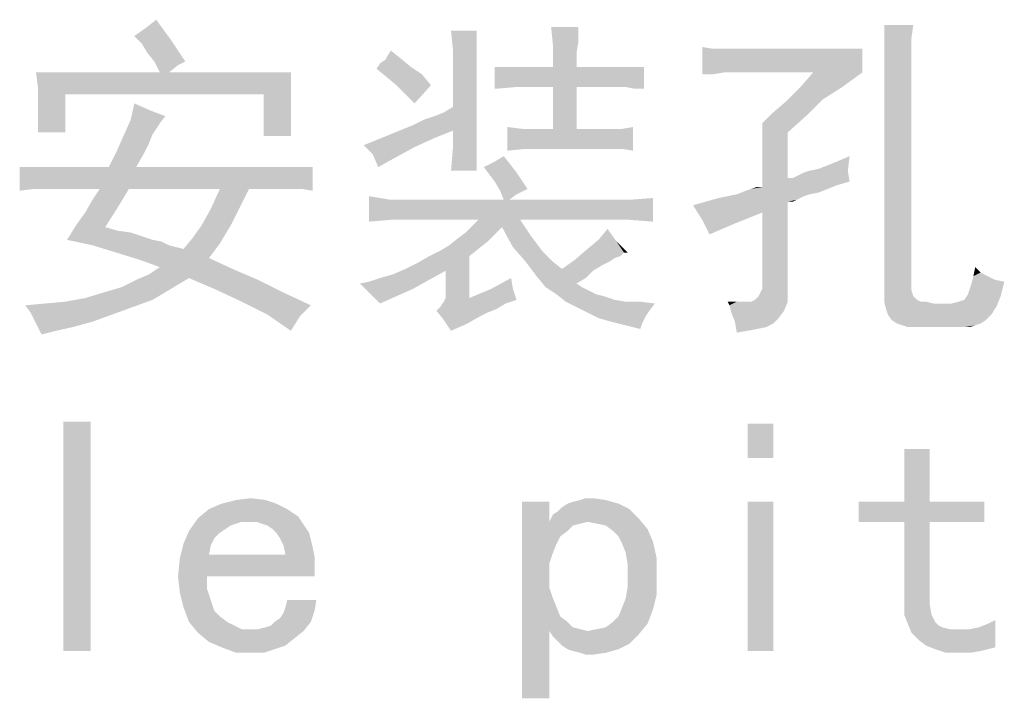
# Paper-space layout '61767N-2-A-2_1_1' of a CAD drawing. Header units: millimetres. Extents: x 0 to 594, y 1 to 420.
# Tile 111 of 222: x 217 to 229, y 386 to 394. Entities that reach past the tile are written whole.
import ezdxf

# ---------------------------------------------------------------- set-up
doc = ezdxf.new("R2010")
doc.units = ezdxf.units.MM
doc.header["$LTSCALE"] = 32.67
doc.layers.add('61767N-2-A-2_DXF_TEXT', color=7, linetype='CONTINUOUS')

psp = doc.layouts.new('61767N-2-A-2_1_1')

# ---------------------------------------------------------------- linework, layer by layer
at = {"layer": '61767N-2-A-2_DXF_TEXT', "color": 2, "linetype": 'Continuous'}
for points in [[(218.2449, 394.2971), (218.3603, 394.3894), (218.5449, 394.1356)], [(218.5449, 394.1356), (218.0834, 394.1817), (218.2449, 394.2971)], [(223.7141, 394.2971), (223.391, 394.0664), (223.368, 394.2971)], [(223.7141, 394.2971), (223.7141, 394.2279), (223.391, 394.0664)], [(227.9603, 394.3202), (227.9372, 394.1587), (227.591, 394.1125)], [(227.9603, 394.3202), (227.591, 394.1125), (227.591, 394.3202)], [(218.5449, 394.1356), (218.1757, 394.0894), (218.0834, 394.1817)], [(222.4218, 394.251), (222.1218, 394.0202), (222.0987, 394.251)], [(222.4218, 394.251), (222.4218, 394.1356), (222.1218, 394.0202)], [(223.7141, 394.2279), (223.7141, 394.1125), (223.391, 394.0664)], [(227.591, 394.1125), (227.9372, 394.1587), (227.9372, 393.9741)], [(218.2449, 393.9741), (218.1757, 394.0894), (218.5449, 394.1356)], [(218.3372, 393.8587), (218.2449, 393.9741), (218.5449, 394.1356)], [(218.3372, 393.8587), (218.5449, 394.1356), (218.7295, 393.8587)], [(222.1218, 394.0202), (222.4218, 394.1356), (222.4218, 394.0202)], [(222.4218, 394.0202), (222.4218, 393.9048), (222.1218, 393.7664)], [(222.4218, 394.0202), (222.1218, 393.7664), (222.1218, 394.0202)], [(223.391, 394.0664), (223.7141, 394.1125), (223.691, 393.9741)], [(223.691, 393.9741), (223.391, 393.7894), (223.391, 394.0664)], [(225.4218, 394.0202), (225.2834, 393.6971), (225.2834, 394.0433)], [(227.3141, 394.0202), (225.5603, 393.7202), (225.2834, 393.6971)], [(225.791, 394.0202), (227.3141, 394.0202), (225.2834, 393.6971)], [(225.6757, 394.0202), (225.791, 394.0202), (225.2834, 393.6971)], [(225.5603, 394.0202), (225.6757, 394.0202), (225.2834, 393.6971)], [(225.4218, 394.0202), (225.5603, 394.0202), (225.2834, 393.6971)], [(225.6757, 393.7202), (225.5603, 393.7202), (227.3141, 394.0202)], [(225.791, 393.7202), (225.6757, 393.7202), (227.3141, 394.0202)], [(226.691, 393.7202), (225.791, 393.7202), (227.3141, 394.0202)], [(226.691, 393.7202), (227.3141, 394.0202), (227.3141, 393.7202)], [(227.9372, 393.9741), (227.591, 393.9279), (227.591, 394.1125)], [(221.1987, 393.8356), (221.268, 393.8817), (221.4526, 393.9048)], [(221.1987, 393.8356), (221.4526, 393.9048), (221.591, 393.7894)], [(221.4526, 393.9048), (221.268, 393.8817), (221.291, 393.9279)], [(221.291, 393.9279), (221.3372, 393.9971), (221.4526, 393.9048)], [(222.1218, 393.7664), (222.4218, 393.9048), (222.4218, 393.7664)], [(223.391, 393.7894), (223.691, 393.9741), (223.691, 393.7894)], [(227.591, 393.9279), (227.9372, 393.9741), (227.9372, 393.7894)], [(227.9372, 393.7894), (227.591, 393.7433), (227.591, 393.9279)], [(218.7295, 393.8587), (218.4064, 393.7202), (218.3372, 393.8587)], [(218.7295, 393.8587), (218.6372, 393.8125), (218.4064, 393.7202)], [(218.4064, 393.7202), (218.6372, 393.8125), (218.5218, 393.7202)], [(221.591, 393.7894), (221.1526, 393.7664), (221.1987, 393.8356)], [(221.1526, 393.7664), (221.591, 393.7894), (221.7295, 393.6971)], [(221.7295, 393.6971), (221.268, 393.6741), (221.1526, 393.7664)], [(222.4218, 393.7664), (222.1218, 393.2817), (222.1218, 393.7664)], [(222.1218, 392.9817), (222.1218, 393.2817), (222.4218, 393.7664)], [(222.1218, 392.9817), (222.4218, 393.7664), (222.4218, 392.9817)], [(224.5449, 393.7894), (222.9295, 393.5356), (222.6526, 393.5125)], [(224.4295, 393.7894), (224.5449, 393.7894), (222.6526, 393.5125)], [(224.3141, 393.7894), (224.4295, 393.7894), (222.6526, 393.5125)], [(224.2218, 393.7894), (224.3141, 393.7894), (222.6526, 393.5125)], [(224.1526, 393.7894), (224.2218, 393.7894), (222.6526, 393.5125)], [(223.691, 393.7894), (224.1526, 393.7894), (222.6526, 393.5125)], [(223.391, 393.7894), (223.691, 393.7894), (222.6526, 393.5125)], [(223.1603, 393.7894), (223.391, 393.7894), (222.6526, 393.5125)], [(222.9295, 393.7894), (223.1603, 393.7894), (222.6526, 393.5125)], [(222.9295, 393.7894), (222.6526, 393.5125), (222.6526, 393.7894)], [(223.1603, 393.5356), (222.9295, 393.5356), (224.5449, 393.7894)], [(223.391, 393.5356), (223.1603, 393.5356), (224.5449, 393.7894)], [(223.691, 393.5356), (223.391, 393.5356), (224.5449, 393.7894)], [(224.1526, 393.5356), (223.691, 393.5356), (224.5449, 393.7894)], [(224.2218, 393.5356), (224.1526, 393.5356), (224.5449, 393.7894)], [(224.3141, 393.5356), (224.2218, 393.5356), (224.5449, 393.7894)], [(224.4295, 393.5125), (224.3141, 393.5356), (224.5449, 393.7894)], [(224.4295, 393.5125), (224.5449, 393.7894), (224.5449, 393.5125)], [(227.591, 393.5817), (227.591, 393.7433), (227.9372, 393.7894)], [(227.591, 393.5817), (227.9372, 393.7894), (227.9372, 393.5817)], [(218.4064, 393.7202), (216.8603, 393.5356), (216.8372, 393.7202)], [(220.068, 393.7202), (220.068, 393.6048), (216.8603, 393.5356)], [(218.5218, 393.7202), (220.068, 393.7202), (216.8603, 393.5356)], [(218.4064, 393.7202), (218.5218, 393.7202), (216.8603, 393.5356)], [(221.4064, 393.5587), (221.268, 393.6741), (221.7295, 393.6971)], [(221.4064, 393.5587), (221.7295, 393.6971), (221.8449, 393.5587)], [(225.2834, 393.6971), (225.5603, 393.7202), (225.4218, 393.6971)], [(227.3141, 393.7202), (226.5295, 393.5356), (226.691, 393.7202)], [(226.5295, 393.5356), (227.3141, 393.7202), (227.0603, 393.5356)], [(216.8603, 393.5356), (220.068, 393.6048), (220.068, 393.4894)], [(216.8603, 393.5356), (220.068, 393.4894), (217.2064, 393.4433)], [(217.2064, 393.4433), (216.8603, 393.351), (216.8603, 393.5356)], [(221.8449, 393.5587), (221.5218, 393.4433), (221.4064, 393.5587)], [(221.5218, 393.4433), (221.8449, 393.5587), (221.6372, 393.3279)], [(223.691, 393.5356), (223.391, 393.0048), (223.391, 393.5356)], [(223.391, 393.0048), (223.691, 393.5356), (223.691, 393.0048)], [(227.0603, 393.5356), (226.8064, 393.3741), (226.3449, 393.351)], [(227.0603, 393.5356), (226.3449, 393.351), (226.5295, 393.5356)], [(227.9372, 393.5817), (227.9372, 391.1356), (227.591, 390.8817)], [(227.9372, 393.5817), (227.591, 390.8817), (227.591, 393.5817)], [(216.8603, 393.1664), (216.8603, 393.351), (217.2064, 393.4433)], [(216.8603, 392.9587), (216.8603, 393.1664), (217.2064, 393.4433)], [(216.8603, 392.9587), (217.2064, 393.4433), (217.2064, 392.9587)], [(219.7218, 393.4433), (217.2064, 393.4433), (220.068, 393.4894)], [(219.7218, 393.4433), (220.068, 393.4894), (220.068, 393.3971)], [(220.068, 393.3971), (219.7218, 392.9125), (219.7218, 393.4433)], [(220.068, 393.3971), (220.068, 393.3279), (219.7218, 392.9125)], [(218.291, 393.2356), (218.0372, 393.1202), (218.0834, 393.3279)], [(220.068, 393.3279), (220.068, 393.2356), (219.7218, 392.9125)], [(222.1218, 392.9817), (222.0064, 393.2125), (222.1218, 393.2817)], [(226.1834, 393.2125), (226.3449, 393.351), (226.8064, 393.3741)], [(226.1834, 393.2125), (226.8064, 393.3741), (226.5987, 393.1664)], [(218.291, 393.2356), (218.4757, 393.1664), (218.0372, 393.1202)], [(218.0372, 393.1202), (218.4757, 393.1664), (218.4064, 393.0741)], [(220.068, 393.2356), (220.068, 393.1433), (219.7218, 392.9125)], [(220.068, 393.1433), (220.068, 393.051), (219.7218, 392.9125)], [(221.6141, 393.051), (221.891, 393.1664), (222.0064, 393.2125)], [(222.1218, 392.9817), (221.6141, 393.051), (222.0064, 393.2125)], [(221.6141, 393.051), (221.7526, 393.1202), (221.891, 393.1664)], [(226.5987, 393.1664), (226.0449, 393.0741), (226.1834, 393.2125)], [(226.0449, 393.0741), (226.5987, 393.1664), (226.368, 392.9587)], [(218.4064, 393.0741), (217.9449, 392.9125), (218.0372, 393.1202)], [(218.4064, 393.0741), (218.3603, 393.0048), (217.9449, 392.9125)], [(219.7218, 392.9125), (220.068, 393.051), (220.068, 392.9125)], [(222.1218, 392.9817), (220.991, 392.7971), (221.6141, 393.051)], [(222.9987, 393.0048), (222.8141, 392.7279), (222.8141, 393.0279)], [(223.0449, 392.751), (224.268, 393.0048), (224.4064, 393.0279)], [(223.2526, 392.751), (223.0449, 392.751), (224.4064, 393.0279)], [(224.0141, 392.751), (223.2526, 392.751), (224.4064, 393.0279)], [(224.0834, 392.751), (224.0141, 392.751), (224.4064, 393.0279)], [(224.1757, 392.751), (224.0834, 392.751), (224.4064, 393.0279)], [(224.268, 392.751), (224.1757, 392.751), (224.4064, 393.0279)], [(224.268, 392.751), (224.4064, 393.0279), (224.4064, 392.7279)], [(226.368, 392.9587), (226.0449, 392.2664), (226.0449, 393.0741)], [(218.268, 392.8202), (217.8526, 392.7048), (217.9449, 392.9125)], [(218.3603, 393.0048), (218.3141, 392.9356), (217.9449, 392.9125)], [(217.9449, 392.9125), (218.3141, 392.9356), (218.268, 392.8202)], [(222.1218, 392.9817), (221.891, 392.8894), (220.991, 392.7971)], [(222.4218, 392.9817), (222.1218, 392.751), (222.1218, 392.9817)], [(222.1218, 392.751), (222.4218, 392.9817), (222.4218, 392.7279)], [(224.268, 393.0048), (223.0449, 392.751), (222.8141, 392.7279)], [(224.1757, 393.0048), (224.268, 393.0048), (222.8141, 392.7279)], [(224.0834, 393.0048), (224.1757, 393.0048), (222.8141, 392.7279)], [(224.0141, 393.0048), (224.0834, 393.0048), (222.8141, 392.7279)], [(223.691, 393.0048), (224.0141, 393.0048), (222.8141, 392.7279)], [(223.391, 393.0048), (223.691, 393.0048), (222.8141, 392.7279)], [(223.2064, 393.0048), (223.391, 393.0048), (222.8141, 392.7279)], [(222.9987, 393.0048), (223.2064, 393.0048), (222.8141, 392.7279)], [(226.368, 392.9587), (226.368, 392.3817), (226.0449, 392.2664)], [(217.8526, 392.7048), (218.268, 392.8202), (218.1987, 392.6817)], [(220.991, 392.7971), (221.891, 392.8894), (221.6372, 392.7741)], [(221.6372, 392.7741), (221.1064, 392.6817), (220.991, 392.7971)], [(221.1064, 392.6817), (221.6372, 392.7741), (221.3834, 392.6356)], [(218.1987, 392.6817), (217.7603, 392.5202), (217.8526, 392.7048)], [(217.7603, 392.5202), (218.1987, 392.6817), (218.1064, 392.5202)], [(221.3834, 392.6356), (221.1757, 392.5202), (221.1064, 392.6817)], [(222.4218, 392.7279), (222.0987, 392.4741), (222.1218, 392.751)], [(222.0987, 392.4741), (222.4218, 392.7279), (222.4218, 392.4741)], [(222.6526, 392.5894), (222.768, 392.6587), (222.9295, 392.451)], [(226.991, 392.5894), (227.1526, 392.6587), (227.1295, 392.4741)], [(218.1064, 392.5202), (216.8141, 392.2433), (216.6295, 392.2202)], [(217.7603, 392.5202), (218.1064, 392.5202), (216.6295, 392.2202)], [(217.1834, 392.5202), (217.7603, 392.5202), (216.6295, 392.2202)], [(217.0218, 392.5202), (217.1834, 392.5202), (216.6295, 392.2202)], [(216.8834, 392.5202), (217.0218, 392.5202), (216.6295, 392.2202)], [(216.7449, 392.5202), (216.8834, 392.5202), (216.6295, 392.2202)], [(216.7449, 392.5202), (216.6295, 392.2202), (216.6295, 392.5202)], [(220.2064, 392.5202), (220.3449, 392.5202), (216.8141, 392.2433)], [(220.0449, 392.5202), (220.2064, 392.5202), (216.8141, 392.2433)], [(219.8834, 392.5202), (220.0449, 392.5202), (216.8141, 392.2433)], [(219.6757, 392.5202), (219.8834, 392.5202), (216.8141, 392.2433)], [(218.1064, 392.5202), (219.6757, 392.5202), (216.8141, 392.2433)], [(216.9757, 392.2433), (216.8141, 392.2433), (220.3449, 392.5202)], [(217.091, 392.2433), (216.9757, 392.2433), (220.3449, 392.5202)], [(217.2064, 392.2433), (217.091, 392.2433), (220.3449, 392.5202)], [(217.6449, 392.2433), (217.2064, 392.2433), (220.3449, 392.5202)], [(218.0141, 392.2433), (217.6449, 392.2433), (220.3449, 392.5202)], [(219.168, 392.2433), (218.0141, 392.2433), (220.3449, 392.5202)], [(219.5372, 392.2433), (219.168, 392.2433), (220.3449, 392.5202)], [(219.6987, 392.2433), (219.5372, 392.2433), (220.3449, 392.5202)], [(219.8834, 392.2433), (219.6987, 392.2433), (220.3449, 392.5202)], [(220.0449, 392.2433), (219.8834, 392.2433), (220.3449, 392.5202)], [(220.2064, 392.2433), (220.0449, 392.2433), (220.3449, 392.5202)], [(220.2064, 392.2433), (220.3449, 392.5202), (220.3449, 392.2202)], [(222.9295, 392.451), (222.5141, 392.5202), (222.6526, 392.5894)], [(222.9295, 392.451), (222.5834, 392.4279), (222.5141, 392.5202)], [(227.1295, 392.4741), (226.7603, 392.4971), (226.8757, 392.5433)], [(227.1295, 392.4741), (226.8757, 392.5433), (226.991, 392.5894)], [(222.6526, 392.3356), (222.5834, 392.4279), (222.9295, 392.451)], [(222.6526, 392.3356), (222.9295, 392.451), (223.068, 392.2433)], [(226.4372, 392.3817), (226.4834, 392.4048), (227.1295, 392.4741)], [(226.4372, 392.3817), (227.1295, 392.4741), (227.1526, 392.3356)], [(226.4834, 392.4048), (226.5757, 392.451), (227.1295, 392.4741)], [(227.1295, 392.4741), (226.5757, 392.451), (226.6449, 392.4741)], [(227.1295, 392.4741), (226.6449, 392.4741), (226.7603, 392.4971)], [(223.068, 392.2433), (222.7218, 392.2202), (222.6526, 392.3356)], [(225.9064, 392.2433), (226.0449, 392.2664), (226.991, 392.2894)], [(225.9064, 392.2433), (226.991, 392.2894), (226.8757, 392.2433)], [(226.4372, 392.3817), (227.1526, 392.3356), (226.0449, 392.2664)], [(226.368, 392.3817), (226.4372, 392.3817), (226.0449, 392.2664)], [(227.1526, 392.3356), (226.991, 392.2894), (226.0449, 392.2664)], [(218.0141, 392.2433), (217.5526, 392.1048), (217.6449, 392.2433)], [(217.5526, 392.1048), (218.0141, 392.2433), (217.8757, 392.0125)], [(219.5372, 392.2433), (219.4218, 392.0125), (219.0526, 391.9894)], [(219.5372, 392.2433), (219.0526, 391.9894), (219.168, 392.2433)], [(221.3372, 392.1048), (221.0603, 391.8279), (221.0603, 392.151)], [(222.7218, 392.2202), (223.068, 392.2433), (222.9295, 392.1741)], [(222.9295, 392.1741), (222.768, 392.1048), (222.7218, 392.2202)], [(222.768, 392.1048), (222.9295, 392.1741), (222.8372, 392.1048)], [(226.5757, 392.151), (225.491, 392.1279), (225.6064, 392.151)], [(225.491, 392.1279), (226.5757, 392.151), (226.4834, 392.1048)], [(226.6449, 392.1741), (225.6064, 392.151), (225.7218, 392.1741)], [(225.6064, 392.151), (226.6449, 392.1741), (226.5757, 392.151)], [(226.7603, 392.1971), (225.7218, 392.1741), (225.8372, 392.2202)], [(225.7218, 392.1741), (226.7603, 392.1971), (226.6449, 392.1741)], [(226.8757, 392.2433), (225.8372, 392.2202), (225.9064, 392.2433)], [(225.8372, 392.2202), (226.8757, 392.2433), (226.7603, 392.1971)], [(226.0449, 392.2664), (225.9064, 392.2433), (225.9757, 392.2664)], [(217.8757, 392.0125), (217.4603, 391.9433), (217.5526, 392.1048)], [(224.3603, 392.1048), (221.3372, 391.851), (221.0603, 391.8279)], [(224.0834, 392.1048), (224.3603, 392.1048), (221.0603, 391.8279)], [(222.8372, 392.1048), (224.0834, 392.1048), (221.0603, 391.8279)], [(222.768, 392.1048), (222.8372, 392.1048), (221.0603, 391.8279)], [(221.6141, 392.1048), (222.768, 392.1048), (221.0603, 391.8279)], [(221.3372, 392.1048), (221.6141, 392.1048), (221.0603, 391.8279)], [(221.3372, 391.851), (224.3603, 392.1048), (224.6603, 392.1279)], [(221.6141, 391.851), (221.3372, 391.851), (224.6603, 392.1279)], [(222.4449, 391.851), (221.6141, 391.851), (224.6603, 392.1279)], [(222.9757, 391.851), (222.4449, 391.851), (224.6603, 392.1279)], [(224.0834, 391.851), (222.9757, 391.851), (224.6603, 392.1279)], [(224.3603, 391.851), (224.0834, 391.851), (224.6603, 392.1279)], [(224.3603, 391.851), (224.6603, 392.1279), (224.6603, 391.8279)], [(226.368, 392.0817), (225.168, 392.0356), (225.3295, 392.0817)], [(226.0449, 391.9433), (225.168, 392.0356), (226.368, 392.0817)], [(226.0449, 391.9433), (225.2834, 391.851), (225.168, 392.0356)], [(226.4834, 392.1048), (225.3295, 392.0817), (225.491, 392.1279)], [(226.368, 392.0817), (225.3295, 392.0817), (226.4834, 392.1048)], [(226.0449, 391.0664), (226.0449, 391.9433), (226.368, 392.0817)], [(226.0449, 390.9741), (226.0449, 391.0664), (226.368, 392.0817)], [(226.0449, 390.9741), (226.368, 392.0817), (226.368, 390.951)], [(226.368, 392.0817), (226.4834, 392.1048), (226.4372, 392.0817)], [(217.3449, 391.7817), (217.4603, 391.9433), (217.8757, 392.0125)], [(217.3449, 391.7817), (217.8757, 392.0125), (217.7141, 391.7587)], [(218.9372, 391.7817), (219.0526, 391.9894), (219.4218, 392.0125)], [(218.9372, 391.7817), (219.4218, 392.0125), (219.3064, 391.7817)], [(225.2834, 391.851), (226.0449, 391.9433), (225.6987, 391.8048)], [(217.7141, 391.7587), (217.2295, 391.5971), (217.3449, 391.7817)], [(219.3064, 391.7817), (218.8218, 391.6202), (218.9372, 391.7817)], [(218.8218, 391.6202), (219.3064, 391.7817), (219.168, 391.551)], [(222.7449, 391.7587), (222.2834, 391.6894), (222.3757, 391.7817)], [(222.9757, 391.851), (222.3757, 391.7817), (222.4449, 391.851)], [(222.7449, 391.7587), (222.3757, 391.7817), (222.9757, 391.851)], [(222.7449, 391.7587), (222.9757, 391.851), (223.1141, 391.6433)], [(225.6987, 391.8048), (225.3757, 391.6664), (225.2834, 391.851)], [(217.7141, 391.7587), (217.8757, 391.7125), (217.2295, 391.5971)], [(217.8757, 391.7125), (218.0372, 391.6894), (217.2295, 391.5971)], [(218.0372, 391.6894), (218.1757, 391.6433), (217.2295, 391.5971)], [(217.2295, 391.5971), (218.1757, 391.6433), (218.3141, 391.5971)], [(222.6526, 391.6664), (222.191, 391.6202), (222.2834, 391.6894)], [(222.191, 391.6202), (222.6526, 391.6664), (222.5603, 391.5741)], [(222.2834, 391.6894), (222.7449, 391.7587), (222.6526, 391.6664)], [(223.1141, 391.6433), (222.8834, 391.5048), (222.7449, 391.7587)], [(222.8834, 391.5048), (223.1141, 391.6433), (223.2526, 391.4587)], [(223.968, 391.5971), (224.0834, 391.7356), (224.1987, 391.5741)], [(218.3141, 391.5971), (217.5526, 391.5279), (217.2295, 391.5971)], [(218.3141, 391.5971), (218.4295, 391.5741), (217.5526, 391.5279)], [(217.5526, 391.5279), (218.4295, 391.5741), (218.5218, 391.5279)], [(218.5218, 391.5279), (217.8526, 391.4356), (217.5526, 391.5279)], [(218.5218, 391.5279), (218.6141, 391.5048), (217.8526, 391.4356)], [(219.168, 391.551), (218.7064, 391.4817), (218.8218, 391.6202)], [(218.7064, 391.4817), (219.168, 391.551), (219.0295, 391.3664)], [(222.4449, 391.4817), (221.9603, 391.4587), (222.0757, 391.5279)], [(222.5603, 391.5741), (222.0757, 391.5279), (222.191, 391.6202)], [(222.0757, 391.5279), (222.5603, 391.5741), (222.4449, 391.4817)], [(224.1987, 391.5741), (223.8295, 391.4817), (223.968, 391.5971)], [(224.291, 391.4356), (223.8295, 391.4817), (224.1987, 391.5741)], [(224.291, 391.4356), (224.1987, 391.5741), (224.3372, 391.4356)], [(218.6141, 391.5048), (218.7064, 391.4817), (217.8526, 391.4356)], [(219.0295, 391.3664), (217.8526, 391.4356), (218.7064, 391.4817)], [(219.0295, 391.3664), (218.1526, 391.3433), (217.8526, 391.4356)], [(221.8218, 391.3894), (221.9603, 391.4587), (222.4449, 391.4817)], [(221.8218, 391.3894), (222.4449, 391.4817), (222.3295, 391.3894)], [(223.2526, 391.4587), (223.0449, 391.3202), (222.8834, 391.5048)], [(223.0449, 391.3202), (223.2526, 391.4587), (223.391, 391.3202)], [(224.291, 391.4356), (223.668, 391.3433), (223.8295, 391.4817)], [(224.291, 391.4356), (224.2449, 391.3894), (223.668, 391.3433)], [(218.4064, 391.251), (218.1526, 391.3433), (219.0295, 391.3664)], [(218.4064, 391.251), (219.0295, 391.3664), (219.3295, 391.2279)], [(221.5218, 391.2279), (221.6603, 391.2971), (222.3295, 391.3894)], [(222.0295, 391.2048), (221.5218, 391.2279), (222.3295, 391.3894)], [(222.3295, 391.3894), (221.6603, 391.2971), (221.8218, 391.3894)], [(222.0295, 390.9279), (222.0295, 391.2048), (222.3295, 391.3894)], [(222.0295, 390.8587), (222.0295, 390.9279), (222.3295, 391.3894)], [(222.0295, 390.8587), (222.3295, 391.3894), (222.3295, 390.8587)], [(223.391, 391.3202), (223.1834, 391.1356), (223.0449, 391.3202)], [(223.391, 391.3202), (223.5064, 391.2279), (223.1834, 391.1356)], [(224.1064, 391.3202), (223.5064, 391.2279), (223.668, 391.3433)], [(224.1064, 391.3202), (224.0141, 391.2741), (223.5064, 391.2279)], [(223.5064, 391.2279), (224.0141, 391.2741), (223.8987, 391.2048)], [(224.2449, 391.3894), (224.1757, 391.3664), (223.668, 391.3433)], [(223.668, 391.3433), (224.1757, 391.3664), (224.1064, 391.3202)], [(218.7757, 391.1125), (218.1064, 391.0894), (218.268, 391.1587)], [(219.3295, 391.2279), (218.268, 391.1587), (218.4064, 391.251)], [(218.7757, 391.1125), (218.268, 391.1587), (219.3295, 391.2279)], [(218.7757, 391.1125), (219.3295, 391.2279), (219.6526, 391.0894)], [(220.9449, 391.0433), (221.0603, 391.0664), (222.0295, 391.2048)], [(220.9449, 391.0433), (222.0295, 391.2048), (221.6141, 390.9741)], [(221.0603, 391.0664), (221.1987, 391.1125), (222.0295, 391.2048)], [(221.1987, 391.1125), (221.3603, 391.1587), (222.0295, 391.2048)], [(222.0295, 391.2048), (221.3603, 391.1587), (221.5218, 391.2279)], [(223.5064, 391.2279), (223.8987, 391.2048), (223.1834, 391.1356)], [(223.1834, 391.1356), (223.8987, 391.2048), (223.8064, 391.1125)], [(228.8141, 391.1817), (228.7218, 391.1356), (228.7449, 391.251)], [(228.7218, 391.1356), (228.8141, 391.1817), (228.9064, 391.1356)], [(217.9218, 390.9971), (218.1064, 391.0894), (218.7757, 391.1125)], [(217.9218, 390.9971), (218.7757, 391.1125), (218.5449, 390.9741)], [(219.6526, 391.0894), (219.0987, 390.9741), (218.7757, 391.1125)], [(219.0987, 390.9741), (219.6526, 391.0894), (219.9757, 390.9279)], [(221.6141, 390.9741), (221.0834, 390.9048), (220.9449, 391.0433)], [(222.6064, 390.9741), (222.8603, 391.1125), (222.8834, 390.9741)], [(223.8064, 391.1125), (223.2987, 390.9971), (223.1834, 391.1356)], [(223.8064, 391.1125), (223.691, 391.0433), (223.2987, 390.9971)], [(223.2987, 390.9971), (223.691, 391.0433), (223.7603, 390.9971)], [(227.9372, 391.1356), (227.9372, 391.0433), (227.591, 390.8817)], [(227.9372, 391.0433), (227.9372, 390.951), (227.591, 390.8817)], [(228.6526, 390.9048), (228.6757, 390.9741), (229.1141, 391.0664)], [(228.6526, 390.9048), (229.1141, 391.0664), (229.068, 390.8817)], [(228.6757, 390.9741), (228.6987, 391.0433), (229.1141, 391.0664)], [(228.9064, 391.1356), (228.9987, 391.0894), (228.6987, 391.0433)], [(228.9064, 391.1356), (228.6987, 391.0433), (228.7218, 391.1356)], [(228.9987, 391.0894), (229.1141, 391.0664), (228.6987, 391.0433)], [(217.4603, 390.8587), (217.691, 390.9279), (218.5449, 390.9741)], [(217.4603, 390.8587), (218.5449, 390.9741), (218.3141, 390.8356)], [(218.5449, 390.9741), (217.691, 390.9279), (217.9218, 390.9971)], [(219.9757, 390.9279), (219.4449, 390.8125), (219.0987, 390.9741)], [(219.4449, 390.8125), (219.9757, 390.9279), (220.3218, 390.7664)], [(221.0834, 390.9048), (221.6141, 390.9741), (221.1987, 390.7894)], [(222.8834, 390.9741), (222.3295, 390.8587), (222.6064, 390.9741)], [(222.3295, 390.8587), (222.8834, 390.9741), (222.9295, 390.8356)], [(223.7603, 390.9971), (223.4372, 390.9048), (223.2987, 390.9971)], [(223.7603, 390.9971), (223.8526, 390.951), (223.4372, 390.9048)], [(223.4372, 390.9048), (223.8526, 390.951), (223.9449, 390.9048)], [(223.9449, 390.9048), (223.5526, 390.8125), (223.4372, 390.9048)], [(223.9449, 390.9048), (224.0372, 390.8817), (223.5526, 390.8125)], [(225.9064, 390.8125), (225.9526, 390.8356), (226.368, 390.951)], [(225.9064, 390.8125), (226.368, 390.951), (226.368, 390.8125)], [(225.9526, 390.8356), (225.9987, 390.8817), (226.368, 390.951)], [(225.9987, 390.8817), (226.0218, 390.9279), (226.368, 390.951)], [(226.368, 390.951), (226.0218, 390.9279), (226.0449, 390.9741)], [(227.591, 390.8817), (227.9372, 390.951), (227.9603, 390.8817)], [(229.068, 390.8817), (228.6064, 390.8356), (228.6526, 390.9048)], [(216.6987, 390.7664), (216.9526, 390.7894), (218.3141, 390.8356)], [(216.6987, 390.7664), (218.3141, 390.8356), (218.0603, 390.7433)], [(216.9526, 390.7894), (217.2064, 390.8125), (218.3141, 390.8356)], [(218.3141, 390.8356), (217.2064, 390.8125), (217.4603, 390.8587)], [(220.3218, 390.7664), (219.768, 390.651), (219.4449, 390.8125)], [(222.791, 390.7894), (221.9603, 390.7433), (222.0064, 390.8125)], [(221.9603, 390.7433), (222.791, 390.7894), (222.6757, 390.7202)], [(222.3295, 390.8587), (222.9295, 390.8356), (222.0064, 390.8125)], [(222.3295, 390.8587), (222.0064, 390.8125), (222.0295, 390.8587)], [(222.0064, 390.8125), (222.9295, 390.8356), (222.791, 390.7894)], [(224.0372, 390.8817), (224.1757, 390.8356), (223.5526, 390.8125)], [(223.5526, 390.8125), (224.1757, 390.8356), (224.3141, 390.8125)], [(224.3141, 390.8125), (223.691, 390.7433), (223.5526, 390.8125)], [(224.4987, 390.8125), (224.6834, 390.7894), (223.691, 390.7433)], [(224.3141, 390.8125), (224.4987, 390.8125), (223.691, 390.7433)], [(223.691, 390.7433), (224.6834, 390.7894), (224.6141, 390.6971)], [(225.7218, 390.8125), (225.6295, 390.7664), (225.6064, 390.8125)], [(225.9064, 390.8125), (226.368, 390.8125), (225.6295, 390.7664)], [(225.8372, 390.8125), (225.9064, 390.8125), (225.6295, 390.7664)], [(225.7218, 390.8125), (225.8372, 390.8125), (225.6295, 390.7664)], [(225.6295, 390.7664), (226.368, 390.8125), (226.3218, 390.6971)], [(227.9603, 390.8817), (228.0064, 390.8356), (227.591, 390.8125)], [(227.9603, 390.8817), (227.591, 390.8125), (227.591, 390.8817)], [(227.591, 390.8125), (228.0064, 390.8356), (228.0526, 390.8125)], [(228.0526, 390.8125), (227.6141, 390.7202), (227.591, 390.8125)], [(228.1218, 390.8125), (228.2141, 390.7894), (227.6141, 390.7202)], [(228.0526, 390.8125), (228.1218, 390.8125), (227.6141, 390.7202)], [(228.4449, 390.7894), (229.0218, 390.7664), (227.6141, 390.7202)], [(228.3295, 390.7894), (228.4449, 390.7894), (227.6141, 390.7202)], [(228.2141, 390.7894), (228.3295, 390.7894), (227.6141, 390.7202)], [(228.4449, 390.7894), (228.5372, 390.8125), (229.068, 390.8817)], [(228.4449, 390.7894), (229.068, 390.8817), (229.0218, 390.7664)], [(228.5372, 390.8125), (228.6064, 390.8356), (229.068, 390.8817)], [(218.0603, 390.7433), (216.768, 390.6741), (216.6987, 390.7664)], [(216.768, 390.6741), (218.0603, 390.7433), (217.8064, 390.651)], [(217.8064, 390.651), (216.8141, 390.5817), (216.768, 390.6741)], [(216.8141, 390.5817), (217.8064, 390.651), (217.5526, 390.5587)], [(219.768, 390.651), (220.3218, 390.7664), (220.1834, 390.6279)], [(220.1834, 390.6279), (220.068, 390.4433), (219.768, 390.651)], [(222.6757, 390.7202), (221.9141, 390.6971), (221.9603, 390.7433)], [(221.9141, 390.6971), (222.6757, 390.7202), (222.5603, 390.6741)], [(222.5603, 390.6741), (222.0064, 390.5817), (221.9141, 390.6971)], [(222.5603, 390.6741), (222.468, 390.6279), (222.0064, 390.5817)], [(224.6141, 390.6971), (223.8295, 390.6741), (223.691, 390.7433)], [(223.8295, 390.6741), (224.6141, 390.6971), (224.568, 390.6279)], [(224.568, 390.6279), (223.968, 390.6048), (223.8295, 390.6741)], [(226.3218, 390.6971), (225.6526, 390.6741), (225.6295, 390.7664)], [(225.6526, 390.6741), (226.3218, 390.6971), (226.2526, 390.6048)], [(226.2526, 390.6048), (225.6987, 390.5587), (225.6526, 390.6741)], [(227.6372, 390.651), (227.6141, 390.7202), (229.0218, 390.7664)], [(227.6372, 390.651), (229.0218, 390.7664), (228.9526, 390.651)], [(228.9526, 390.651), (227.6834, 390.5817), (227.6372, 390.651)], [(227.6834, 390.5817), (228.9526, 390.651), (228.8834, 390.5817)], [(217.5526, 390.5587), (216.8603, 390.4894), (216.8141, 390.5817)], [(216.8603, 390.4894), (217.5526, 390.5587), (217.2987, 390.4894)], [(222.0064, 390.5817), (222.468, 390.6279), (222.3064, 390.5356)], [(222.3064, 390.5356), (222.0987, 390.4433), (222.0064, 390.5817)], [(224.1295, 390.5587), (223.968, 390.6048), (224.568, 390.6279)], [(224.1295, 390.5587), (224.568, 390.6279), (224.5218, 390.5356)], [(224.5218, 390.5356), (224.3141, 390.5125), (224.1295, 390.5587)], [(224.3141, 390.5125), (224.5218, 390.5356), (224.4987, 390.4664)], [(225.6987, 390.5587), (226.2526, 390.6048), (226.1834, 390.5356)], [(226.1834, 390.5356), (225.7218, 390.4202), (225.6987, 390.5587)], [(226.1834, 390.5356), (226.091, 390.4894), (225.7218, 390.4202)], [(228.8834, 390.5817), (227.7526, 390.5356), (227.6834, 390.5817)], [(227.7526, 390.5356), (228.8834, 390.5817), (228.8141, 390.5356)], [(228.8141, 390.5356), (227.8218, 390.5125), (227.7526, 390.5356)], [(227.8218, 390.5125), (228.8141, 390.5356), (228.7449, 390.5125)], [(216.8603, 390.4894), (217.2987, 390.4894), (217.091, 390.4433)], [(217.091, 390.4433), (216.9064, 390.3971), (216.8603, 390.4894)], [(226.091, 390.4894), (225.9757, 390.4664), (225.7218, 390.4202)], [(225.9757, 390.4664), (225.8603, 390.4433), (225.7218, 390.4202)], [(228.7449, 390.5125), (227.891, 390.4894), (227.8218, 390.5125)], [(227.9834, 390.4894), (227.891, 390.4894), (228.7449, 390.5125)], [(228.6064, 390.4894), (227.9834, 390.4894), (228.7449, 390.5125)], [(228.6064, 390.4894), (228.7449, 390.5125), (228.6757, 390.4894)], [(217.5295, 389.2894), (217.1834, 386.3817), (217.1834, 389.2894)], [(217.1834, 386.3817), (217.5295, 389.2894), (217.5295, 386.3817)], [(226.1834, 389.2664), (225.8603, 388.8279), (225.8603, 389.2664)], [(225.8603, 388.8279), (226.1834, 389.2664), (226.1834, 388.8279)], [(228.168, 388.9433), (227.8449, 388.2741), (227.8449, 388.9433)], [(227.8449, 388.2741), (228.168, 388.9433), (228.168, 388.2741)], [(219.7449, 388.2971), (219.191, 388.251), (219.3757, 388.2971)], [(219.191, 388.251), (219.7449, 388.2971), (219.8834, 388.251)], [(219.3757, 388.2971), (219.5603, 388.3202), (219.7449, 388.2971)], [(223.3449, 388.2741), (223.3449, 388.0202), (222.9987, 385.7817)], [(223.3449, 388.2741), (222.9987, 385.7817), (222.9987, 388.2741)], [(223.5757, 388.251), (223.6449, 388.2741), (224.0603, 388.2971)], [(223.5757, 388.251), (224.0603, 388.2971), (224.2218, 388.251)], [(224.0603, 388.2971), (223.6449, 388.2741), (223.7372, 388.2971)], [(223.8987, 388.3202), (223.7372, 388.2971), (223.8064, 388.3202)], [(223.7372, 388.2971), (223.8987, 388.3202), (224.0603, 388.2971)], [(226.1834, 388.2741), (225.8603, 386.3817), (225.8603, 388.2741)], [(225.8603, 386.3817), (226.1834, 388.2741), (226.1834, 386.3817)], [(228.168, 388.2741), (228.8603, 388.2741), (227.268, 388.0202)], [(227.8449, 388.2741), (228.168, 388.2741), (227.268, 388.0202)], [(227.8449, 388.2741), (227.268, 388.0202), (227.268, 388.2741)], [(227.8449, 388.0202), (227.268, 388.0202), (228.8603, 388.2741)], [(228.168, 388.0202), (227.8449, 388.0202), (228.8603, 388.2741)], [(228.168, 388.0202), (228.8603, 388.2741), (228.8603, 388.0202)], [(220.0218, 388.1817), (220.1603, 388.0894), (218.891, 388.0664)], [(220.0218, 388.1817), (218.891, 388.0664), (219.0295, 388.1817)], [(219.8834, 388.251), (219.0295, 388.1817), (219.191, 388.251)], [(219.0295, 388.1817), (219.8834, 388.251), (220.0218, 388.1817)], [(223.391, 388.1125), (223.4603, 388.1587), (224.3603, 388.1817)], [(223.391, 388.1125), (224.3603, 388.1817), (224.4757, 388.0664)], [(224.3603, 388.1817), (223.4603, 388.1587), (223.5064, 388.2048)], [(224.2218, 388.251), (223.5064, 388.2048), (223.5757, 388.251)], [(223.5064, 388.2048), (224.2218, 388.251), (224.3603, 388.1817)], [(219.4449, 388.0202), (218.7757, 387.9048), (218.891, 388.0664)], [(219.4449, 388.0202), (218.891, 388.0664), (220.1603, 388.0894)], [(219.5372, 388.0202), (219.4449, 388.0202), (220.1603, 388.0894)], [(219.6295, 388.0202), (219.5372, 388.0202), (220.1603, 388.0894)], [(219.6295, 388.0202), (220.1603, 388.0894), (220.2064, 388.0202)], [(224.4757, 388.0664), (223.3449, 388.0202), (223.391, 388.1125)], [(223.8295, 388.0202), (223.3449, 388.0202), (224.4757, 388.0664)], [(223.9449, 387.9971), (223.8295, 388.0202), (224.4757, 388.0664)], [(224.0603, 387.9741), (223.9449, 387.9971), (224.4757, 388.0664)], [(224.0603, 387.9741), (224.4757, 388.0664), (224.591, 387.9279)], [(219.168, 387.8817), (218.7064, 387.7433), (218.7757, 387.9048)], [(219.4449, 388.0202), (219.3757, 387.9971), (218.7757, 387.9048)], [(219.3757, 387.9971), (219.3064, 387.9741), (218.7757, 387.9048)], [(219.3064, 387.9741), (219.2372, 387.9279), (218.7757, 387.9048)], [(218.7757, 387.9048), (219.2372, 387.9279), (219.168, 387.8817)], [(220.2064, 388.0202), (219.6987, 387.9971), (219.6295, 388.0202)], [(219.768, 387.9741), (219.6987, 387.9971), (220.2064, 388.0202)], [(219.768, 387.9741), (220.2064, 388.0202), (220.2526, 387.951)], [(220.2526, 387.951), (219.8372, 387.9279), (219.768, 387.9741)], [(219.8834, 387.8817), (219.8372, 387.9279), (220.2526, 387.951)], [(219.8834, 387.8817), (220.2526, 387.951), (220.2987, 387.8817)], [(223.3449, 388.0202), (223.3449, 387.4894), (222.9987, 385.7817)], [(223.3449, 388.0202), (223.8295, 388.0202), (223.7372, 387.9971)], [(223.3449, 388.0202), (223.7372, 387.9971), (223.6449, 387.9741)], [(223.3449, 388.0202), (223.6449, 387.9741), (223.4834, 387.8356)], [(223.3449, 388.0202), (223.4834, 387.8356), (223.4372, 387.7433)], [(223.3449, 388.0202), (223.4372, 387.7433), (223.391, 387.6279)], [(223.3449, 388.0202), (223.391, 387.6279), (223.3449, 387.4894)], [(223.6449, 387.9741), (223.5757, 387.9048), (223.4834, 387.8356)], [(224.591, 387.9279), (224.1526, 387.9048), (224.0603, 387.9741)], [(224.2218, 387.8356), (224.1526, 387.9048), (224.591, 387.9279)], [(224.2218, 387.8356), (224.591, 387.9279), (224.6603, 387.7664)], [(228.168, 388.0202), (227.8449, 387.0048), (227.8449, 388.0202)], [(227.8449, 387.0048), (228.168, 388.0202), (228.168, 386.9817)], [(219.168, 387.8817), (219.0987, 387.8125), (218.7064, 387.7433)], [(218.7064, 387.7433), (219.0987, 387.8125), (219.0526, 387.7202)], [(220.2987, 387.8817), (219.9295, 387.8125), (219.8834, 387.8817)], [(219.9295, 387.8125), (220.2987, 387.8817), (220.3218, 387.7894)], [(220.3218, 387.7894), (219.9757, 387.7202), (219.9295, 387.8125)], [(219.9757, 387.7202), (220.3218, 387.7894), (220.3449, 387.6971)], [(224.6603, 387.7664), (224.268, 387.7433), (224.2218, 387.8356)], [(219.0526, 387.7202), (218.6603, 387.5587), (218.7064, 387.7433)], [(219.0526, 387.7202), (219.0295, 387.6048), (218.6603, 387.5587)], [(220.3449, 387.6971), (219.9987, 387.6048), (219.9757, 387.7202)], [(219.9987, 387.6048), (220.3449, 387.6971), (220.368, 387.5817)], [(224.3141, 387.6279), (224.268, 387.7433), (224.6603, 387.7664)], [(224.3141, 387.6279), (224.6603, 387.7664), (224.7064, 387.5587)], [(220.368, 387.4664), (218.6372, 387.3279), (218.6603, 387.5587)], [(219.9987, 387.6048), (220.368, 387.5817), (218.6603, 387.5587)], [(219.0295, 387.6048), (219.9987, 387.6048), (218.6603, 387.5587)], [(218.6603, 387.5587), (220.368, 387.5817), (220.368, 387.4664)], [(224.7064, 387.5587), (224.3372, 387.4894), (224.3141, 387.6279)], [(224.3372, 387.3279), (224.3372, 387.4894), (224.7064, 387.5587)], [(224.3372, 387.3279), (224.7064, 387.5587), (224.7064, 387.3279)], [(219.0064, 387.3279), (218.6372, 387.3279), (220.368, 387.4664)], [(219.0064, 387.3279), (220.368, 387.4664), (220.368, 387.3279)], [(223.3449, 387.4894), (223.3449, 387.3279), (222.9987, 385.7817)], [(219.0064, 387.3279), (218.6603, 387.1202), (218.6372, 387.3279)], [(219.0064, 387.3279), (219.0064, 387.1664), (218.6603, 387.1202)], [(223.3449, 387.3279), (223.3449, 387.1894), (222.9987, 385.7817)], [(224.7064, 387.3279), (224.3372, 387.1894), (224.3372, 387.3279)], [(224.3372, 387.1894), (224.7064, 387.3279), (224.7064, 387.0971)], [(218.6603, 387.1202), (219.0064, 387.1664), (219.0526, 387.0279)], [(223.3449, 387.1894), (223.391, 387.051), (222.9987, 385.7817)], [(224.7064, 387.0971), (224.3141, 387.051), (224.3372, 387.1894)], [(219.0526, 387.0279), (218.7064, 386.9356), (218.6603, 387.1202)], [(218.7064, 386.9356), (219.0526, 387.0279), (219.0987, 386.8894)], [(220.391, 387.0279), (219.9987, 386.9356), (220.0218, 387.0279)], [(219.9987, 386.9356), (220.391, 387.0279), (220.368, 386.8894)], [(223.391, 387.051), (223.4372, 386.9356), (222.9987, 385.7817)], [(224.268, 386.9356), (224.3141, 387.051), (224.7064, 387.0971)], [(224.268, 386.9356), (224.7064, 387.0971), (224.6603, 386.9125)], [(219.0987, 386.8894), (218.7757, 386.751), (218.7064, 386.9356)], [(220.368, 386.8894), (219.9757, 386.8664), (219.9987, 386.9356)], [(223.4372, 386.9356), (223.3449, 386.6356), (222.9987, 385.7817)], [(223.4372, 386.9356), (223.4834, 386.8202), (223.3449, 386.6356)], [(224.1526, 386.751), (224.2218, 386.8202), (224.6603, 386.9125)], [(224.1526, 386.751), (224.6603, 386.9125), (224.591, 386.7279)], [(224.6603, 386.9125), (224.2218, 386.8202), (224.268, 386.9356)], [(228.168, 386.9817), (227.8449, 386.8433), (227.8449, 387.0048)], [(227.8449, 386.8433), (228.168, 386.9817), (228.191, 386.8433)], [(219.0987, 386.8894), (219.168, 386.8202), (218.7757, 386.751)], [(218.7757, 386.751), (219.168, 386.8202), (219.2603, 386.751)], [(219.8603, 386.751), (219.9295, 386.7971), (220.368, 386.8894)], [(219.8603, 386.751), (220.368, 386.8894), (220.3218, 386.751)], [(219.9295, 386.7971), (219.9757, 386.8664), (220.368, 386.8894)], [(223.4834, 386.8202), (223.5757, 386.751), (223.3449, 386.6356)], [(228.191, 386.8433), (227.891, 386.7279), (227.8449, 386.8433)], [(228.191, 386.8433), (228.2372, 386.751), (227.891, 386.7279)], [(228.9064, 386.7279), (228.9987, 386.7741), (228.9987, 386.4279)], [(219.2603, 386.751), (218.891, 386.6125), (218.7757, 386.751)], [(219.2603, 386.751), (219.3526, 386.7048), (218.891, 386.6125)], [(219.3526, 386.7048), (219.4449, 386.6587), (218.891, 386.6125)], [(219.6526, 386.6587), (220.2295, 386.6356), (218.891, 386.6125)], [(219.5603, 386.6587), (219.6526, 386.6587), (218.891, 386.6125)], [(219.4449, 386.6587), (219.5603, 386.6587), (218.891, 386.6125)], [(219.6526, 386.6587), (219.7449, 386.6817), (220.3218, 386.751)], [(219.6526, 386.6587), (220.3218, 386.751), (220.2295, 386.6356)], [(219.7449, 386.6817), (219.8141, 386.7048), (220.3218, 386.751)], [(220.3218, 386.751), (219.8141, 386.7048), (219.8603, 386.751)], [(223.5757, 386.751), (223.6449, 386.6817), (223.3449, 386.6356)], [(223.6449, 386.6817), (223.7372, 386.6587), (223.3449, 386.6356)], [(223.3449, 386.6356), (223.7372, 386.6587), (223.8295, 386.6356)], [(223.8295, 386.6356), (223.9449, 386.6587), (224.591, 386.7279)], [(223.8295, 386.6356), (224.591, 386.7279), (224.4757, 386.5894)], [(223.9449, 386.6587), (224.0603, 386.6817), (224.591, 386.7279)], [(224.591, 386.7279), (224.0603, 386.6817), (224.1526, 386.751)], [(227.891, 386.7279), (228.2372, 386.751), (228.2834, 386.7048)], [(228.2834, 386.7048), (227.9372, 386.6125), (227.891, 386.7279)], [(228.2834, 386.7048), (228.3295, 386.6817), (227.9372, 386.6125)], [(228.3295, 386.6817), (228.4218, 386.6587), (227.9372, 386.6125)], [(228.491, 386.6587), (228.6757, 386.6587), (227.9372, 386.6125)], [(228.4218, 386.6587), (228.491, 386.6587), (227.9372, 386.6125)], [(228.0295, 386.5202), (227.9372, 386.6125), (228.6757, 386.6587)], [(228.0295, 386.5202), (228.6757, 386.6587), (228.791, 386.6817)], [(228.1218, 386.451), (228.0295, 386.5202), (228.791, 386.6817)], [(228.9987, 386.4279), (228.1218, 386.451), (228.791, 386.6817)], [(228.9987, 386.4279), (228.791, 386.6817), (228.9064, 386.7279)], [(218.891, 386.6125), (220.2295, 386.6356), (220.1141, 386.5433)], [(220.1141, 386.5433), (219.0295, 386.4971), (218.891, 386.6125)], [(219.0295, 386.4971), (220.1141, 386.5433), (219.9987, 386.451)], [(222.9987, 385.7817), (223.3449, 386.6356), (223.3449, 385.7817)], [(223.8295, 386.6356), (223.391, 386.5664), (223.3449, 386.6356)], [(223.8295, 386.6356), (224.4757, 386.5894), (223.391, 386.5664)], [(223.4603, 386.4971), (223.391, 386.5664), (224.4757, 386.5894)], [(223.4603, 386.4971), (224.4757, 386.5894), (224.3603, 386.4741)], [(219.9987, 386.451), (219.191, 386.4279), (219.0295, 386.4971)], [(219.191, 386.4279), (219.9987, 386.451), (219.8603, 386.4048)], [(219.8603, 386.4048), (219.3757, 386.3587), (219.191, 386.4279)], [(219.5603, 386.3587), (219.3757, 386.3587), (219.8603, 386.4048)], [(219.5603, 386.3587), (219.8603, 386.4048), (219.7218, 386.3587)], [(224.3603, 386.4741), (223.5064, 386.451), (223.4603, 386.4971)], [(223.5757, 386.4048), (223.5064, 386.451), (224.3603, 386.4741)], [(223.5757, 386.4048), (224.3603, 386.4741), (224.2218, 386.4048)], [(224.2218, 386.4048), (223.6449, 386.3817), (223.5757, 386.4048)], [(223.7372, 386.3587), (223.6449, 386.3817), (224.2218, 386.4048)], [(223.7372, 386.3587), (224.2218, 386.4048), (224.0603, 386.3587)], [(228.9987, 386.4279), (228.2372, 386.4048), (228.1218, 386.451)], [(228.2372, 386.4048), (228.9987, 386.4279), (228.9064, 386.4048)], [(228.9064, 386.4048), (228.3757, 386.3587), (228.2372, 386.4048)], [(228.9064, 386.4048), (228.8141, 386.3817), (228.3757, 386.3587)], [(224.0603, 386.3587), (223.8064, 386.3356), (223.7372, 386.3587)], [(223.8064, 386.3356), (224.0603, 386.3587), (223.8987, 386.3356)], [(228.5141, 386.3587), (228.3757, 386.3587), (228.8141, 386.3817)], [(228.5141, 386.3587), (228.8141, 386.3817), (228.6757, 386.3587)]]:
    psp.add_solid(points, dxfattribs=at)

doc.saveas('drawing.dxf')
